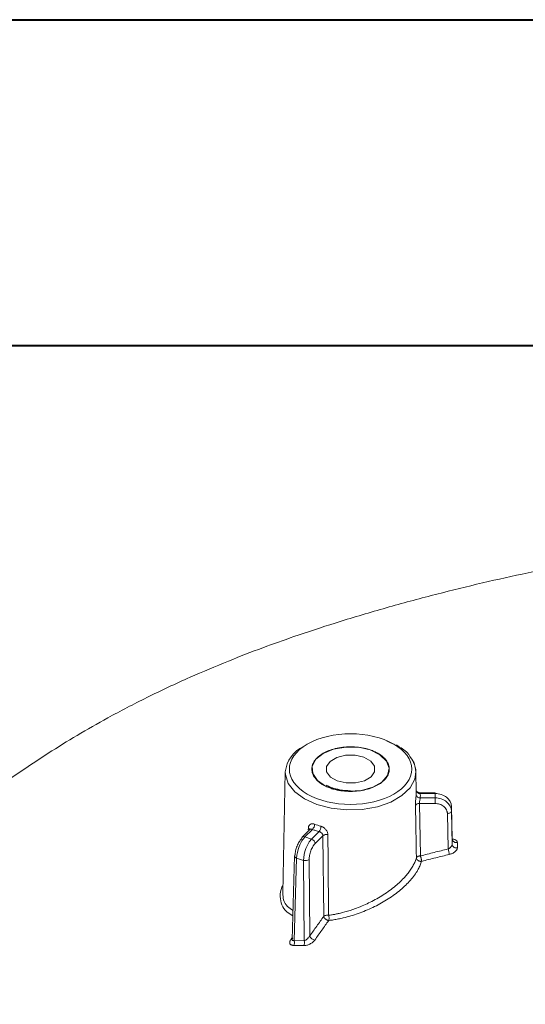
# Model space of a CAD drawing. Header units: millimetres. Extents: x 0 to 420, y 0 to 297.
# Tile 79 of 91: x 306 to 321, y 267 to 297. Entities that reach past the tile are written whole.
import ezdxf

# ---------------------------------------------------------------- set-up
doc = ezdxf.new("R2010")
doc.units = ezdxf.units.MM

msp = doc.modelspace()

# ---------------------------------------------------------------- linework, layer by layer
at = {"color": 7, "linetype": 'Continuous', "lineweight": 40}
for p, q in [((0.07884357, 297.21478016), (420.07884357, 297.21478016)), ((9.54138493, 287.21478016), (410.07884357, 287.21478016))]:
    msp.add_line(p, q, dxfattribs=at)
at = {"color": 7, "linetype": 'Continuous', "lineweight": 15}
for p, q in [((316.83221167, 275.08219594), (317.14489778, 274.93489162)), ((317.1857505, 274.92219983), (317.13872462, 274.9580155)), ((313.72718114, 274.13187431), (313.64762814, 270.41073509)), ((317.74433014, 273.51599907), (317.73116369, 274.13187412)), ((318.32266088, 273.49190914), (317.85409572, 273.49190774)), ((317.86625739, 273.46897762), (318.32265841, 273.4689757)), ((318.32265841, 273.4689757), (318.32265972, 273.33373794)), ((317.84209724, 273.16129732), (317.87044939, 271.55460791)), ((318.32265701, 273.16129651), (317.84209724, 273.16129732)), ((318.32265972, 273.33373794), (317.86625348, 273.3337368)), ((318.72062525, 271.76630809), (318.69759965, 272.85672621)), ((318.82258086, 272.92887633), (318.82258078, 273.07154036)), ((318.82258078, 273.07154036), (318.84433909, 272.06633413)), ((318.84433745, 271.89854949), (318.82258086, 272.92887633)), ((314.49782059, 272.38007809), (314.24260383, 272.12488796)), ((314.33098607, 272.13856266), (314.5591869, 272.36673934)), ((314.48046784, 272.36256522), (314.48046882, 272.36263161)), ((314.76206704, 272.29912026), (314.53386621, 272.07094358)), ((314.53386621, 272.07094358), (314.33098607, 272.13856266)), ((314.88238532, 272.17483436), (314.64210499, 271.93457996)), ((314.9058314, 269.69883898), (314.88238532, 272.17483436)), ((318.84433745, 271.89854949), (318.84433909, 272.06633413)), ((319.00343209, 271.96972544), (319.00342937, 271.80234287)), ((314.01299722, 271.55366973), (313.93820747, 268.98095882)), ((314.00184317, 268.95721577), (314.07545294, 271.48933616)), ((314.28947351, 271.41800482), (314.07545294, 271.48933616)), ((314.30845, 268.95195814), (314.28947351, 271.41800482)), ((314.46020236, 271.44441452), (314.47825432, 269.09802023)), ((314.00184317, 268.95721577), (314.30845, 268.95195814))]:
    msp.add_line(p, q, dxfattribs=at)
at = {"color": 8, "linetype": 'Continuous', "lineweight": 15}
for p, q in [((314.43358297, 272.35687689), (314.43488896, 272.40606393)), ((313.89594569, 268.98633633), (313.93001263, 269.03366105))]:
    msp.add_line(p, q, dxfattribs=at)
at = {"color": 7, "linetype": 'Continuous', "lineweight": 15, "flags": 128}
for points in [[(314.57183873, 274.0778013), (314.55574859, 274.30232679), (314.66682249, 274.51770592), (314.89301031, 274.700591), (315.2098136, 274.83117096), (315.58289923, 274.89529394), (315.97183438, 274.88600939), (316.33447002, 274.80432221), (316.63151553, 274.6590884), (316.83077401, 274.46604204), (316.91065859, 274.246106), (316.86251434, 274.02311485), (316.69154895, 273.82122766), (316.41629973, 273.66232815), (316.06658545, 273.56363049), (315.68030842, 273.53583315), (315.29932821, 273.5819487), (314.96492649, 273.69697781), (314.71334142, 273.86845561), (314.57183873, 274.0778013)], [(314.99513352, 274.12904009), (315.10990758, 273.97364026), (315.31896, 273.85542645), (315.59046344, 273.79239506), (315.88308542, 273.79414287), (316.15227544, 273.86040298), (316.3570455, 273.98108427), (316.46623235, 274.13782052), (316.46320517, 274.30674539), (316.3484311, 274.46214523), (316.13937868, 274.58035904), (315.86787523, 274.64339044), (315.57525328, 274.64164261), (315.30606852, 274.57538555), (315.1012932, 274.45470121), (314.99210635, 274.29796496), (314.99513352, 274.12904009)], [(318.32265701, 273.16129651), (318.32265783, 273.18255223), (318.32265915, 273.20565668), (318.32265701, 273.22973612), (318.32266022, 273.25389119), (318.32266071, 273.27720797), (318.32265981, 273.29880972), (318.32265989, 273.31789207), (318.32265972, 273.33373794)], [(318.82258086, 272.92887633), (318.82017364, 272.915114), (318.8130579, 272.90181922), (318.80150472, 272.88948635), (318.78596381, 272.87860395), (318.7670286, 272.86958371), (318.74542274, 272.86277428), (318.72198202, 272.85842918), (318.69759965, 272.85672621)]]:
    msp.add_lwpolyline(points, dxfattribs=at)
at = {"color": 8, "linetype": 'Continuous', "lineweight": 15, "flags": 128}
for points in [[(317.73116369, 274.13187412), (317.69851692, 273.90926735), (317.55492631, 273.64324986), (317.30522385, 273.40479728), (316.96392921, 273.20777208), (316.55087775, 273.06362496), (316.09006674, 272.98072882), (315.60828394, 272.96390529), (315.13352844, 273.01413192), (314.69338772, 273.12848763), (314.31344088, 273.30032635), (314.01577527, 273.51966497), (313.81768384, 273.77375283), (313.73067941, 274.04782331), (313.72718114, 274.13187431)], [(318.32265841, 273.4689757), (318.32265833, 273.48097663), (318.32265833, 273.48869467), (318.32265742, 273.49183845), (318.32266088, 273.49190914)]]:
    msp.add_lwpolyline(points, dxfattribs=at)
at = {"color": 7, "linetype": 'Continuous', "lineweight": 15}
for centre, radius, start, end in [((314.73655748, 274.00637103), 1.01714879, 116.563221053, 172.912363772), ((316.96883017, 274.10253991), 0.76289769, 2.203625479, 38.149590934), ((317.07114222, 273.50164288), 0.67333772, 354.573899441, 5.42587833), ((317.85309755, 273.58315995), 0.11493818, 197.768329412, 276.574496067), ((317.82727669, 273.03514067), 0.12702421, 83.299754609, 148.506125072), ((317.86048371, 273.45364698), 0.12004891, 187.503184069, 272.754799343), ((314.38746886, 272.53462151), 0.24014893, 315.647142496, 358.286515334), ((315.56166038, 275.01164559), 2.65403656, 249.391942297, 253.740002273), ((314.53467709, 272.46912099), 0.28391273, 323.21756217, 358.919620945), ((314.29710533, 272.07234155), 0.07438508, 62.904326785, 178.455413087), ((314.48337939, 271.91973047), 0.15941871, 5.344720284, 71.536940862), ((314.99131821, 272.0315788), 0.17996813, 76.391912, 127.249704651), ((318.96513305, 272.08595516), 0.12237714, 189.226191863, 288.237649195), ((318.12878575, 271.55596982), 0.62810523, 3.879156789, 19.56508527), ((318.96505638, 271.9185318), 0.12236157, 189.398808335, 288.276514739), ((314.062318, 271.55078082), 0.04940531, 131.301419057, 176.647800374), ((314.34977685, 271.59322028), 0.18530232, 251.008238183, 306.578306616), ((313.8122177, 268.89893138), 0.19838067, 332.182190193, 17.085640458), ((314.11706654, 268.89482999), 0.19972795, 332.005298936, 16.620416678), ((314.65643973, 269.16042596), 0.18879754, 199.301742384, 262.871864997)]:
    msp.add_arc(centre, radius, start, end, dxfattribs=at)
at = {"color": 8, "linetype": 'Continuous', "lineweight": 15}
for centre, radius, start, end in [((314.4082969, 272.33683837), 0.07415737, 19.811358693, 68.986393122), ((314.08870321, 271.5646828), 0.07650284, 188.276849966, 260.026086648), ((313.90556887, 269.05203542), 0.06640012, 261.666936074, 299.833581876)]:
    msp.add_arc(centre, radius, start, end, dxfattribs=at)
at = {"color": 7, "linetype": 'Continuous', "lineweight": 15}
for points, knots in [([(327.78300711, 281.06434183), (327.54311978, 281.0511973), (326.87140672, 281.01439106), (325.65367514, 280.91158832), (324.12307252, 280.74004518), (322.5284704, 280.50080068), (321.01383278, 280.2172437), (319.59497106, 279.89213546), (318.1718285, 279.53978986), (316.72377017, 279.14685582), (315.32029905, 278.72710525), (314.09256206, 278.3225754), (313.00036872, 277.93162177), (311.93404656, 277.51923874), (310.73749246, 277.01315292), (309.50824521, 276.43681374), (308.35426704, 275.835117), (307.35692519, 275.26488984), (306.33848339, 274.6363244), (305.2297458, 273.89418666), (304.01604661, 273.01012644), (302.81880024, 272.06957241), (301.60461884, 271.04782964), (300.33869598, 269.91096817), (299.04265164, 268.67222012), (297.83627649, 267.44734693), (296.81171178, 266.35748122), (295.89441672, 265.3455669), (294.91141104, 264.22384402), (293.9508353, 263.08511657), (293.06139942, 261.993827), (292.40913935, 261.17125622), (291.87378999, 260.4711532), (291.35544758, 259.77610175), (290.75132302, 258.93973461), (290.08954326, 257.9867981), (289.45664501, 257.03804877), (288.89268191, 256.16057982), (288.34952037, 255.28685351), (287.7841141, 254.34493774), (287.22089191, 253.36736005), (286.71797113, 252.45981164), (286.27392137, 251.63134922), (285.79144122, 250.70133562), (285.33490751, 249.78426669), (284.93847746, 248.95550554), (284.65014217, 248.33595864), (284.36847204, 247.71611368), (284.05755936, 247.01239549), (283.75547195, 246.30484762), (283.52848159, 245.75648041), (283.36738003, 245.35985052), (283.21194355, 244.97168021), (282.99823286, 244.42657404), (282.67405213, 243.57464023), (282.23598552, 242.36244256), (281.73148527, 240.8753432), (281.41321422, 239.80587465), (281.25823835, 239.28511783)], [0, 0, 0, 0, 0.0106875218, 0.0299263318, 0.0543747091, 0.079225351, 0.1016222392, 0.1229673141, 0.1443134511, 0.1671323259, 0.1899363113, 0.2096801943, 0.2246720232, 0.2415102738, 0.2606762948, 0.282925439, 0.3035797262, 0.3202997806, 0.3362903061, 0.358685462, 0.3810839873, 0.4038369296, 0.4269373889, 0.4514717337, 0.4799414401, 0.5065564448, 0.5279896, 0.546960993, 0.5679312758, 0.5952456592, 0.6143205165, 0.6307580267, 0.6419413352, 0.6535359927, 0.6700102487, 0.6882778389, 0.7056500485, 0.721136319, 0.7350586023, 0.7519292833, 0.7703694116, 0.7855027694, 0.7987576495, 0.8127485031, 0.8325679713, 0.8448636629, 0.8540655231, 0.8632877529, 0.8755262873, 0.8887745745, 0.8980103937, 0.9023091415, 0.9081037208, 0.9169478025, 0.928838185, 0.9494182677, 0.9753702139, 1, 1, 1, 1]), ([(314.40181575, 273.45162991), (313.66922884, 273.87454333), (313.66922884, 274.56124746), (315.13440266, 275.4070743), (316.32393799, 275.4070743), (317.0565249, 274.98416088)], [0, 0, 0, 0, 0.5, 0.5, 1, 1, 1, 1]), ([(317.0565249, 274.98416088), (317.40855126, 274.78094039), (317.60633317, 274.50529257), (317.60633317, 273.93049822), (317.40855126, 273.6548504), (316.70449854, 273.24840942), (316.22701077, 273.13423235), (315.23132987, 273.13423235), (314.75384211, 273.24840942), (314.40181575, 273.45162991)], [0, 0, 0, 0, 0.25, 0.25, 0.5, 0.5, 0.75, 0.75, 1, 1, 1, 1]), ([(314.88948102, 273.73315308), (314.8720985, 273.74354817), (314.83746767, 273.76425809), (314.79002194, 273.79753044), (314.74624906, 273.83221401), (314.70644284, 273.86847398), (314.67052758, 273.90627031), (314.61498842, 273.97449895), (314.55771913, 274.07783972), (314.53364587, 274.21783754), (314.55771932, 274.35792441), (314.63004259, 274.48854669), (314.74085001, 274.60561492), (314.88456299, 274.70540487), (315.0574712, 274.78841121), (315.26017485, 274.85236834), (315.48651588, 274.89414671), (315.729092, 274.90806078), (315.97169103, 274.8941575), (316.17449612, 274.85677292), (316.33517895, 274.80953814), (316.45959358, 274.7614246), (316.53233557, 274.72228824), (316.56885963, 274.70263771)], [0, 0, 0, 0, 0.02014510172, 0.04013464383, 0.06004791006, 0.07996509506, 0.09996634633, 0.120130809, 0.18507611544, 0.25009331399, 0.31503865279, 0.38005588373, 0.4400067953, 0.500028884, 0.55997981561, 0.62000191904, 0.68494722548, 0.74996442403, 0.81490976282, 0.87992699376, 0.92004277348, 0.95985313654, 1, 1, 1, 1]), ([(316.56885963, 274.70263771), (316.58624215, 274.69224262), (316.62087298, 274.67153269), (316.66831871, 274.63826035), (316.71209159, 274.60357677), (316.75189781, 274.5673168), (316.78781307, 274.52952048), (316.84335223, 274.46129183), (316.90062152, 274.35795107), (316.92469478, 274.21795325), (316.90062133, 274.07786638), (316.82829806, 273.9472441), (316.71749064, 273.83017587), (316.57377766, 273.73038592), (316.40086945, 273.64737958), (316.1981658, 273.58342245), (315.97182477, 273.54164408), (315.72924865, 273.52773001), (315.48664962, 273.54163329), (315.28384453, 273.57901787), (315.1231617, 273.62625265), (314.99874707, 273.67436618), (314.92600508, 273.71350254), (314.88948102, 273.73315308)], [0, 0, 0, 0, 0.0201451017, 0.0401346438, 0.0600479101, 0.0799650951, 0.0999663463, 0.120130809, 0.1850761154, 0.250093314, 0.3150386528, 0.3800558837, 0.4400067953, 0.500028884, 0.5599798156, 0.620001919, 0.6849472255, 0.749964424, 0.8149097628, 0.8799269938, 0.9200427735, 0.9598531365, 1, 1, 1, 1]), ([(317.55008772, 274.60847519), (317.53618402, 274.63228578), (317.46357242, 274.75663576), (317.309954, 274.8481825), (317.1857505, 274.92219983)], [0, 0, 0, 0, 0.1914804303, 1, 1, 1, 1]), ([(317.73116122, 274.13196679), (317.72003927, 274.23266331), (317.70157042, 274.39987744), (317.59319811, 274.54911046), (317.55008772, 274.60847519)], [0, 0, 0, 0, 0.6022010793, 1, 1, 1, 1]), ([(315.72917283, 273.55529761), (315.61629805, 273.56069779), (315.45859789, 273.56824251), (315.24661563, 273.61645595), (315.10065108, 273.66224058), (315.01462519, 273.70848379), (314.97940612, 273.7274158)], [0, 0, 0, 0, 0.4029915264, 0.5630294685, 0.8211038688, 1, 1, 1, 1]), ([(317.85421928, 273.49185465), (317.8430679, 273.49277842), (317.81827253, 273.49483243), (317.78371479, 273.5108456), (317.76102809, 273.52878821), (317.74882716, 273.54131282), (317.74602973, 273.54342553), (317.74455231, 273.54454133)], [0, 0, 0, 0, 0.17817419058, 0.39617457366, 0.66445053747, 0.82278479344, 1, 1, 1, 1]), ([(318.3226593, 273.46897386), (318.45245249, 273.46897386), (318.58078707, 273.42638458), (318.76544079, 273.27958751), (318.82031794, 273.17652607), (318.82258315, 273.07154153)], [0, 0, 0, 0, 0.5, 0.5, 1, 1, 1, 1]), ([(317.71896183, 273.10149923), (317.71886809, 273.11039361), (317.71868109, 273.12813704), (317.71923334, 273.15715663), (317.72053652, 273.19235733), (317.72290391, 273.23397217), (317.72649108, 273.28105027), (317.730589, 273.32689949), (317.73477437, 273.36968459), (317.73860785, 273.40841092), (317.74051577, 273.42817529), (317.7414613, 273.43797017)], [0, 0, 0, 0, 0.083655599, 0.1668849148, 0.2509386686, 0.3763622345, 0.5001168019, 0.6246434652, 0.7496379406, 0.8759249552, 1, 1, 1, 1]), ([(317.86625496, 273.33373531), (317.86541205, 273.32990503), (317.86311371, 273.3194611), (317.85776282, 273.29383611), (317.85022412, 273.25281942), (317.84273155, 273.20334608), (317.84229656, 273.17446777), (317.84209819, 273.16129906)], [0, 0, 0, 0, 0.0968167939, 0.26398778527, 0.50106649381, 0.77248286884, 1, 1, 1, 1]), ([(318.82258315, 272.92887743), (318.82031794, 273.03582348), (318.76544079, 273.14081051), (318.58078707, 273.29035031), (318.45245249, 273.33373531), (318.3226593, 273.33373531)], [0, 0, 0, 0, 0.5, 0.5, 1, 1, 1, 1]), ([(318.69760219, 272.85672746), (318.6970912, 272.86638899), (318.69607319, 272.8856369), (318.69043831, 272.91417303), (318.68178078, 272.94218847), (318.66538037, 272.97994222), (318.63604003, 273.02561433), (318.58730208, 273.07380716), (318.52807968, 273.11336374), (318.46201678, 273.14100539), (318.39267074, 273.15826746), (318.34601167, 273.16028787), (318.3226593, 273.16129906)], [0, 0, 0, 0, 0.0602876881, 0.1201064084, 0.179984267, 0.2404478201, 0.3700693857, 0.5001509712, 0.6297646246, 0.7598384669, 0.8798017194, 1, 1, 1, 1]), ([(314.43488852, 272.40606489), (314.43539604, 272.41454553), (314.43640849, 272.4314636), (314.44167734, 272.45466272), (314.45095304, 272.47928569), (314.46609004, 272.50339805), (314.48914635, 272.52383554), (314.5176386, 272.53709813), (314.551184, 272.54215655), (314.58815322, 272.5400846), (314.61446754, 272.53162979), (314.62750845, 272.52743973)], [0, 0, 0, 0, 0.083655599, 0.1668849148, 0.2509386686, 0.3763622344, 0.5001168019, 0.6246434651, 0.7496379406, 0.8759249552, 1, 1, 1, 1]), ([(314.5130541, 272.3764585), (314.50931801, 272.37601884), (314.50142282, 272.37508973), (314.49194833, 272.37133168), (314.48414565, 272.36641755), (314.48024591, 272.36242001), (314.47833554, 272.36046172)], [0, 0, 0, 0, 0.2675699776, 0.5654358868, 0.7871185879, 1, 1, 1, 1]), ([(314.88238298, 272.17483422), (314.88199938, 272.18078086), (314.88119401, 272.19326581), (314.87454028, 272.21279167), (314.86301736, 272.23330762), (314.83865102, 272.26170263), (314.8025101, 272.28694526), (314.77241682, 272.29600337), (314.76206791, 272.29911841)], [0, 0, 0, 0, 0.1088686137, 0.228569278, 0.359435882, 0.5017211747, 0.8286445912, 1, 1, 1, 1]), ([(314.81854122, 272.46376904), (314.82785229, 272.46072634), (314.84649211, 272.45463515), (314.87431769, 272.44120401), (314.90563384, 272.4223553), (314.93920192, 272.39661303), (314.97175443, 272.363085), (314.99846507, 272.32605488), (315.01802306, 272.28672211), (315.03101078, 272.24621604), (315.03277852, 272.21971829), (315.03366063, 272.20649581)], [0, 0, 0, 0, 0.0827806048, 0.1657183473, 0.2504812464, 0.3751961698, 0.4997052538, 0.6233350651, 0.7489921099, 0.8747460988, 1, 1, 1, 1]), ([(314.02970804, 271.58789538), (314.03014022, 271.59763571), (314.03100121, 271.61704062), (314.0343405, 271.6478721), (314.03918159, 271.67970356), (314.0480722, 271.72496629), (314.06357759, 271.78447186), (314.08882787, 271.8561498), (314.11916245, 271.92459108), (314.1526994, 271.98475517), (314.18768809, 272.03637086), (314.21105457, 272.06168133), (314.22274925, 272.07434895)], [0, 0, 0, 0, 0.0602876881, 0.1201064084, 0.179984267, 0.2404478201, 0.3700693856, 0.5001509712, 0.6297646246, 0.7598384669, 0.8798017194, 1, 1, 1, 1]), ([(314.07545425, 271.48933668), (314.07805814, 271.59594408), (314.10694106, 271.72692252), (314.20132519, 271.96672213), (314.26608934, 272.07367067), (314.33098594, 272.13856024)], [0, 0, 0, 0, 0.5, 0.5, 1, 1, 1, 1]), ([(314.53386574, 272.07094096), (314.46896914, 272.0060514), (314.40539871, 271.89870499), (314.31512912, 271.65753402), (314.28913489, 271.52559279), (314.28947358, 271.41800463)], [0, 0, 0, 0, 0.5, 0.5, 1, 1, 1, 1]), ([(314.64210243, 271.9345797), (314.63625947, 271.92848058), (314.62461899, 271.91632974), (314.60738767, 271.8948904), (314.59049075, 271.87124758), (314.56775035, 271.83545633), (314.54030103, 271.78427091), (314.51145091, 271.71550236), (314.48789369, 271.6431028), (314.47159001, 271.57202353), (314.4615879, 271.50431538), (314.46066344, 271.46439386), (314.46020075, 271.44441335)], [0, 0, 0, 0, 0.0602785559, 0.1200885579, 0.1799583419, 0.2404146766, 0.3700249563, 0.5001025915, 0.6297201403, 0.759805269, 0.8797837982, 1, 1, 1, 1]), ([(317.87044912, 271.5546062), (318.01189756, 271.59080443), (318.2946381, 271.66316087), (318.57868358, 271.73193748), (318.72062779, 271.76630677)], [0, 0, 0, 0, 0.500276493, 1, 1, 1, 1]), ([(318.72062779, 271.76630677), (318.72914263, 271.77055088), (318.74510849, 271.77850885), (318.76672366, 271.79253505), (318.7841043, 271.80592495), (318.79758902, 271.81800987), (318.80488344, 271.82559653), (318.80812795, 271.82897103)], [0, 0, 0, 0, 0.2665423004, 0.4997836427, 0.6997374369, 0.8664450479, 1, 1, 1, 1]), ([(319.00343082, 271.80234256), (319.00301154, 271.79584672), (319.00217289, 271.7828538), (318.99523717, 271.7622723), (318.9825547, 271.73804591), (318.9617203, 271.71048686), (318.93047788, 271.68122663), (318.89275212, 271.65440849), (318.84985322, 271.63119315), (318.80354441, 271.61156121), (318.77147057, 271.60282565), (318.75545402, 271.59846342)], [0, 0, 0, 0, 0.0829675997, 0.1659509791, 0.2506441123, 0.3755009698, 0.4998208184, 0.6233702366, 0.7490716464, 0.8746952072, 1, 1, 1, 1]), ([(318.80812795, 271.82897103), (318.81376066, 271.83539155), (318.82471209, 271.84787469), (318.83600212, 271.86650111), (318.84307037, 271.8837401), (318.8439234, 271.89369476), (318.84433973, 271.89855337)], [0, 0, 0, 0, 0.2708189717, 0.5265411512, 0.7689168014, 1, 1, 1, 1]), ([(315.05475275, 269.73098558), (315.08400098, 269.73503782), (315.14600297, 269.74362797), (315.24580805, 269.76108724), (315.35742753, 269.78382458), (315.54258783, 269.82792884), (315.72866364, 269.88335547), (315.94881981, 269.96275728), (316.12767865, 270.03512825), (316.40775409, 270.16613703), (316.74499723, 270.35659263), (317.10622426, 270.61974875), (317.34846635, 270.85141406), (317.49538262, 271.02627106), (317.58248326, 271.14721099), (317.65369335, 271.2662847), (317.71038163, 271.38290584), (317.73525563, 271.45830629), (317.74760395, 271.49573767)], [0, 0, 0, 0, 0.0266236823, 0.0564383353, 0.0894413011, 0.1256294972, 0.2191963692, 0.2507226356, 0.3177351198, 0.3758965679, 0.5010476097, 0.6312454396, 0.7507933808, 0.8022160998, 0.8528015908, 0.9025953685, 0.9516449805, 1, 1, 1, 1]), ([(317.90771357, 271.38736798), (317.90139385, 271.36720552), (317.88877382, 271.32694247), (317.86459337, 271.26580716), (317.8365946, 271.20427247), (317.80437544, 271.14221791), (317.7502003, 271.04890287), (317.66439657, 270.92385087), (317.53505613, 270.76985374), (317.3854001, 270.61894582), (317.16189574, 270.42490772), (316.842119, 270.19843228), (316.4866005, 270.00408829), (316.19000934, 269.87136865), (315.96410363, 269.78430264), (315.73515164, 269.70962867), (315.5325829, 269.65556855), (315.35629857, 269.61738163), (315.2065463, 269.59065461), (315.10860017, 269.57849597), (315.05940065, 269.57238854)], [0, 0, 0, 0, 0.024968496, 0.0498603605, 0.0747525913, 0.0997212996, 0.1248410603, 0.1871948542, 0.2500498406, 0.312045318, 0.3748342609, 0.500063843, 0.6249862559, 0.6868122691, 0.749812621, 0.8116833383, 0.8745451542, 0.9160976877, 0.9578548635, 1, 1, 1, 1]), ([(317.74760395, 271.49573767), (317.74960612, 271.5003109), (317.75296222, 271.50797669), (317.76128174, 271.51760689), (317.76835907, 271.52359684), (317.77441259, 271.52840048), (317.77877046, 271.53050471), (317.78227974, 271.53325132), (317.78593184, 271.53458509), (317.79250738, 271.53883819), (317.80650286, 271.54375439), (317.82545516, 271.54990714), (317.84850164, 271.55363119), (317.86249278, 271.55425274), (317.87044912, 271.5546062)], [0, 0, 0, 0, 0.1444788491, 0.2421799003, 0.3217488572, 0.3700789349, 0.4123247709, 0.4350410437, 0.4578353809, 0.5002760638, 0.5873087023, 0.7578043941, 0.862270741, 1, 1, 1, 1]), ([(317.90771357, 271.38736798), (317.90161678, 271.38676214), (317.88940265, 271.38554841), (317.87036244, 271.38658558), (317.84811447, 271.39079692), (317.82359003, 271.39924694), (317.78866539, 271.41822176), (317.75577925, 271.45183553), (317.75012422, 271.48220356), (317.74760395, 271.49573767)], [0, 0, 0, 0, 0.0835669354, 0.1674155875, 0.2511164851, 0.3800559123, 0.5019173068, 0.7780197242, 1, 1, 1, 1]), ([(317.87044912, 271.5546062), (317.87253603, 271.54898112), (317.87691501, 271.53717803), (317.88369892, 271.51625755), (317.89042711, 271.49197229), (317.89618967, 271.46747641), (317.90137781, 271.44291286), (317.90526261, 271.41913101), (317.90720103, 271.39996034), (317.90758456, 271.39053738), (317.90771357, 271.38736798)], [0, 0, 0, 0, 0.1071827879, 0.2249015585, 0.355543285, 0.5000540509, 0.6138846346, 0.7597441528, 0.9191905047, 1, 1, 1, 1]), ([(318.75545402, 271.59846342), (318.61650278, 271.56482425), (318.33326815, 271.49625502), (318.05133432, 271.42411635), (317.90771357, 271.38736798)], [0, 0, 0, 0, 0.49058702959, 1, 1, 1, 1]), ([(314.47825567, 269.09801896), (314.54928623, 269.19873304), (314.69153665, 269.40042962), (314.83433607, 269.599282), (314.90583081, 269.69884052)], [0, 0, 0, 0, 0.4993345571, 1, 1, 1, 1]), ([(315.05940065, 269.57238854), (314.98865574, 269.47385007), (314.84625583, 269.27550547), (314.704397, 269.07432469), (314.63301426, 268.97309141)], [0, 0, 0, 0, 0.4968044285, 1, 1, 1, 1]), ([(314.90583081, 269.69884052), (314.90949813, 269.70213497), (314.91506641, 269.70713712), (314.92283599, 269.71163977), (314.92785207, 269.71500607), (314.93405917, 269.71771929), (314.94769237, 269.72351678), (314.97080305, 269.73080183), (315.00898883, 269.73606721), (315.03734946, 269.73291804), (315.05475275, 269.73098558)], [0, 0, 0, 0, 0.1187301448, 0.1802741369, 0.2013452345, 0.2430769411, 0.3270775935, 0.5011666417, 0.6938943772, 1, 1, 1, 1]), ([(315.05940065, 269.57238854), (315.05416576, 269.57305147), (315.04369158, 269.57437789), (315.02693886, 269.57903572), (315.00689098, 269.58714354), (314.9845076, 269.59938344), (314.95971823, 269.61713198), (314.93938264, 269.63654347), (314.92228358, 269.65860458), (314.91099523, 269.67962537), (314.90740218, 269.69299397), (314.90583081, 269.69884052)], [0, 0, 0, 0, 0.0833870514, 0.1668440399, 0.250248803, 0.382285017, 0.500180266, 0.6433377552, 0.750080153, 0.8907014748, 1, 1, 1, 1]), ([(315.05475275, 269.73098558), (315.05724814, 269.72361737), (315.06260436, 269.70780188), (315.06820739, 269.67932109), (315.0702838, 269.65388988), (315.07056153, 269.62851702), (315.06862976, 269.60718251), (315.06450519, 269.58669289), (315.06097832, 269.57680961), (315.05940065, 269.57238854)], [0, 0, 0, 0, 0.1450517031, 0.3113462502, 0.4998156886, 0.5795246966, 0.757694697, 0.8916102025, 1, 1, 1, 1]), ([(313.98767026, 268.80635259), (313.97857523, 268.80673917), (313.96055704, 268.80750502), (313.93629553, 268.81232121), (313.91106994, 268.82108665), (313.88735304, 268.83582971), (313.8694564, 268.85842628), (313.86102831, 268.88611139), (313.86314227, 268.91778454), (313.87381362, 268.95178928), (313.88857818, 268.97483572), (313.89594636, 268.98633694)], [0, 0, 0, 0, 0.0845930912, 0.1675875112, 0.250367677, 0.3758736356, 0.5000372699, 0.6230614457, 0.7489356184, 0.8747074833, 1, 1, 1, 1]), ([(313.95561393, 269.03907875), (313.95237953, 269.03276615), (313.94610093, 269.02051221), (313.9403608, 269.0032105), (313.93788063, 268.98794339), (313.93879649, 268.97503498), (313.94482601, 268.96009416), (313.96398274, 268.9489262), (313.9884859, 268.95429125), (314.0018455, 268.95721639)], [0, 0, 0, 0, 0.1100298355, 0.2135886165, 0.312126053, 0.4073215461, 0.5010343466, 0.7279539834, 1, 1, 1, 1]), ([(314.63301426, 268.97309141), (314.62713575, 268.96525175), (314.61535463, 268.94954032), (314.59320738, 268.92662265), (314.56430771, 268.90118668), (314.52727859, 268.87432868), (314.48198066, 268.84848786), (314.43430115, 268.82735696), (314.38578356, 268.81202165), (314.33772085, 268.80214919), (314.30812615, 268.80143527), (314.29342519, 268.80108063)], [0, 0, 0, 0, 0.0826903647, 0.1657194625, 0.2505388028, 0.3749798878, 0.5000588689, 0.6245383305, 0.7495759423, 0.875603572, 1, 1, 1, 1]), ([(314.30844921, 268.95195724), (314.31529745, 268.95421925), (314.3306469, 268.95928925), (314.35752061, 268.97330783), (314.3929369, 268.99735595), (314.42908674, 269.0293534), (314.45010042, 269.05613452), (314.45851504, 269.06685862)], [0, 0, 0, 0, 0.1343523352, 0.3011332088, 0.5006035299, 0.8000240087, 1, 1, 1, 1]), ([(314.45851504, 269.06685862), (314.46229282, 269.07219721), (314.46955585, 269.08246099), (314.47543466, 269.09297412), (314.47825567, 269.09801896)], [0, 0, 0, 0, 0.5201384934, 1, 1, 1, 1]), ([(314.29342519, 268.80108063), (314.24266296, 268.80212348), (314.140642, 268.80421937), (314.03882601, 268.80563922), (313.98767026, 268.80635259)], [0, 0, 0, 0, 0.497566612, 1, 1, 1, 1])]:
    msp.add_open_spline(points, degree=3, knots=knots, dxfattribs=at)
at = {"color": 8, "linetype": 'Continuous', "lineweight": 15}
for points, knots in [([(317.85409494, 273.4906611), (317.8549937, 273.49094734), (317.85748569, 273.49174101), (317.86178003, 273.48490123), (317.86468455, 273.47457139), (317.86625739, 273.46897762)], [0, 0, 0, 0, 0.2054902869, 0.56976108, 1, 1, 1, 1]), ([(314.55918811, 272.36673768), (314.55331135, 272.36909724), (314.53697159, 272.37565777), (314.52239078, 272.37614592), (314.5130541, 272.3764585)], [0, 0, 0, 0, 0.3596599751, 1, 1, 1, 1]), ([(318.82939046, 272.06402897), (318.83598812, 272.06493039), (318.87400221, 272.0701242), (318.9333645, 272.05739889), (318.9801069, 272.02952596), (319.00039812, 271.99771844), (319.00241955, 271.97906765), (319.00343209, 271.96972544)], [0, 0, 0, 0, 0.0653496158, 0.3765283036, 0.6871867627, 0.8433113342, 1, 1, 1, 1]), ([(313.95968242, 269.71967158), (313.89377681, 269.75710857), (313.74270489, 269.8429234), (313.60655279, 270.04449821), (313.55947239, 270.30274368), (313.58012467, 270.51438587), (313.64279212, 270.63563763), (313.6528509, 270.65509979)], [0, 0, 0, 0, 0.19489092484, 0.44673810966, 0.70063866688, 0.95194941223, 1, 1, 1, 1]), ([(313.65232702, 270.41542588), (313.65589832, 270.34364046), (313.66359112, 270.18901034), (313.7734, 270.00364985), (313.90423391, 269.91478548), (313.96417024, 269.87407582)], [0, 0, 0, 0, 0.3195199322, 0.6882652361, 1, 1, 1, 1])]:
    msp.add_open_spline(points, degree=3, knots=knots, dxfattribs=at)
at = {"color": 7, "linetype": 'Continuous', "lineweight": 15}
for points in [[(317.86625496, 273.33373531), (317.86785996, 273.35627507), (317.87106995, 273.40135458), (317.86785996, 273.4464341), (317.86625496, 273.46897386)], [(317.74760395, 271.49573767), (317.73814085, 272.03106968), (317.72859256, 272.56632378), (317.71896183, 273.10149923)], [(314.55918811, 272.36673768), (314.59219891, 272.35466539), (314.65822051, 272.33052081), (314.72745211, 272.30958587), (314.76206791, 272.29911841)], [(315.03366063, 272.20649581), (315.04031818, 271.38131986), (315.04734859, 270.55614778), (315.05475275, 269.73098578)]]:
    msp.add_open_spline(points, degree=3, dxfattribs=at)

doc.saveas('drawing.dxf')
